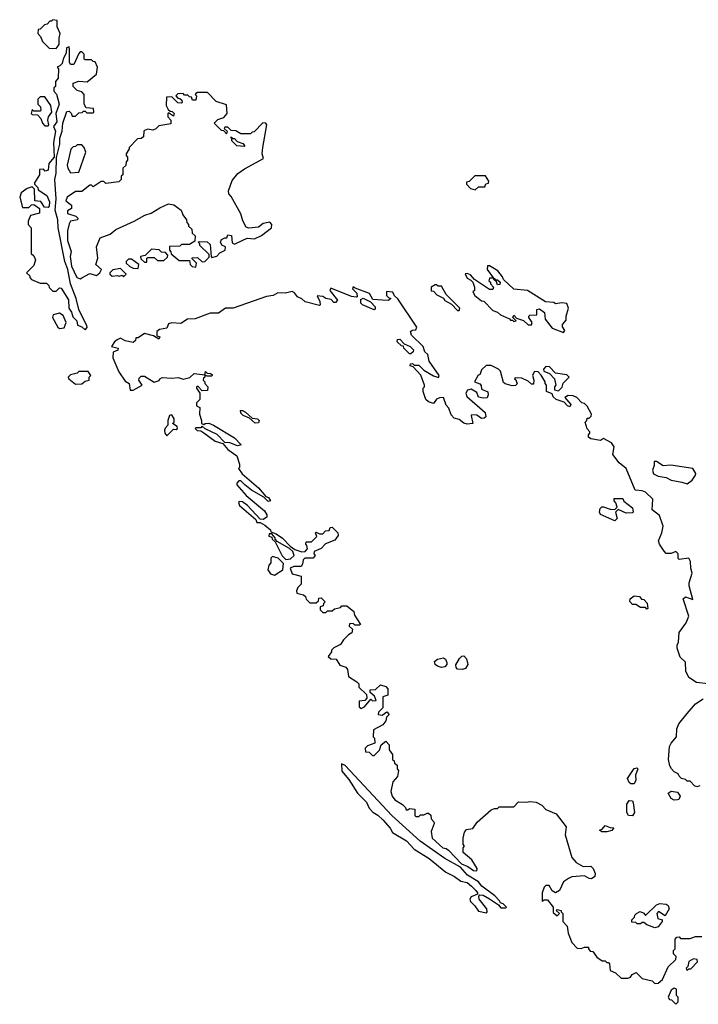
# Model space of a CAD drawing. Extents: x 2807299 to 2951576, y 860688 to 1033801.
# Tile 6 of 72: x 2926838 to 2931065, y 886810 to 892940. Entities that reach past the tile are written whole.
import ezdxf

# ---------------------------------------------------------------- set-up
doc = ezdxf.new("R2010")
doc.units = 0

msp = doc.modelspace()

# ---------------------------------------------------------------- linework, layer by layer
at = {"layer": '0CON10XD'}
for points in [[(2927065, 892760), (2927082.5, 892785), (2927082.5, 892825), (2927090, 892855), (2927070, 892895), (2927070, 892935), (2927045, 892940), (2927035, 892930), (2927025, 892930), (2927008.3, 892911.7), (2926991.7, 892908.3), (2926965, 892880), (2926951.7, 892878.3), (2926950, 892855), (2926967.5, 892835), (2926980, 892805), (2927021.7, 892761.7), (2927065, 892760)], [(2927245, 891010), (2927257, 891023), (2927256.7, 891035), (2927206.1, 891136.1), (2927190, 891205), (2927154.3, 891295), (2927136.7, 891385), (2927118, 891435), (2927078, 891645), (2927075.8, 891695), (2927058.8, 891755), (2927063.8, 891825), (2927056.2, 891945), (2927065.8, 891984.2), (2927067, 892083), (2927087.5, 892165), (2927088.3, 892201.7), (2927103, 892247), (2927106.2, 892295), (2927131.7, 892368.3), (2927145, 892370), (2927158.3, 892358.3), (2927165, 892340), (2927185, 892340), (2927205, 892360), (2927227, 892363), (2927235, 892370), (2927245, 892370), (2927255, 892360), (2927295, 892360), (2927300, 892365), (2927297, 892387), (2927251.7, 892391.7), (2927240, 892415), (2927240, 892475), (2927225, 892490), (2927195, 892500), (2927170, 892525), (2927170, 892545), (2927205, 892557.5), (2927257, 892553), (2927315, 892600), (2927322.5, 892645), (2927308.3, 892678.3), (2927295, 892680), (2927285, 892690), (2927245, 892690), (2927240, 892695), (2927240, 892725), (2927225, 892740), (2927215, 892740), (2927205, 892730), (2927175, 892660), (2927155, 892660), (2927147.5, 892675), (2927148.3, 892751.7), (2927145, 892770), (2927130, 892765), (2927127, 892733), (2927107.5, 892695), (2927101.7, 892668.3), (2927088.3, 892651.7), (2927070, 892645), (2927080, 892635), (2927077.5, 892575), (2927060, 892555), (2927060, 892525), (2927050, 892515), (2927050, 892495), (2927067, 892477), (2927082.5, 892415), (2927062.5, 892355), (2927068.8, 892305), (2927047.5, 892275), (2927060, 892245), (2927047.5, 892175), (2927052.5, 892085), (2927020, 892045), (2927015, 892003.3), (2926997, 891997), (2926985, 892010), (2926961.7, 892008.3), (2926960, 891975), (2926930, 891925), (2926930, 891915), (2926950, 891895), (2926951.7, 891881.7), (2927007.5, 891845), (2927022.5, 891805), (2927021.7, 891778.3), (2927015, 891770), (2926993, 891773), (2926968.3, 891808.3), (2926931.7, 891811.7), (2926930, 891885), (2926915, 891900), (2926885, 891890), (2926847, 891863), (2926837.5, 891835), (2926855, 891770), (2926895, 891770), (2926911.7, 891788.3), (2926925, 891790), (2926960, 891765), (2926960, 891735), (2926905, 891720), (2926890, 891685), (2926890, 891665), (2926910, 891645), (2926910, 891485), (2926925, 891470), (2926936.7, 891445), (2926925, 891410), (2926880, 891365), (2926900, 891345), (2926900, 891335), (2926911.7, 891321.7), (2926965, 891300), (2927005, 891300), (2927020, 891285), (2927021.7, 891271.7), (2927045, 891250), (2927065, 891250), (2927085, 891270), (2927095, 891267.5), (2927140.8, 891195), (2927143.6, 891143.6), (2927159.3, 891119.3), (2927169.3, 891089.3), (2927193.3, 891065), (2927197.5, 891037.5), (2927225, 891027.5), (2927245, 891010)], [(2927215, 891326.7), (2927225, 891333.3), (2927275, 891360), (2927315, 891347.5), (2927336.4, 891363.6), (2927347.5, 891385), (2927312.5, 891415), (2927323.8, 891455), (2927316.4, 891525), (2927338.5, 891581.5), (2927400.6, 891605), (2927436, 891634), (2927550, 891685), (2927617.2, 891722.8), (2927656.5, 891735), (2927710.4, 891769.6), (2927765, 891792.8), (2927798.2, 891788.2), (2927843.3, 891755), (2927853.8, 891725), (2927877.5, 891695), (2927878.3, 891678.3), (2927890, 891665), (2927890, 891655), (2927910, 891635), (2927911.7, 891611.7), (2927930, 891595), (2927928.3, 891561.7), (2927895, 891540), (2927845, 891540), (2927835, 891530), (2927771.7, 891528.3), (2927770, 891505), (2927780, 891495), (2927781.7, 891481.7), (2927831.7, 891441.7), (2927895, 891440), (2927900, 891415), (2927913, 891403), (2927935, 891400), (2927940, 891425), (2927911.7, 891451.7), (2927911.7, 891458.3), (2927945, 891460), (2927975, 891432.5), (2927990, 891435), (2928018.3, 891461.7), (2928018.3, 891478.3), (2927960, 891535), (2927960, 891545), (2927950, 891555), (2927955, 891560), (2928006.4, 891556.4), (2928025, 891540), (2928030, 891465), (2928035, 891460), (2928065, 891467.5), (2928085, 891487.5), (2928117.5, 891505), (2928120, 891525), (2928097, 891537), (2928087.5, 891555), (2928095, 891572.5), (2928115, 891582.5), (2928128.3, 891581.7), (2928135, 891600), (2928157, 891597), (2928161.7, 891551.7), (2928175, 891542.5), (2928188.3, 891548.3), (2928255, 891580), (2928300, 891575), (2928343.6, 891596.4), (2928406.4, 891643.6), (2928408.8, 891665), (2928395, 891680), (2928355, 891670.6), (2928325, 891648.2), (2928265, 891642), (2928248.8, 891648.8), (2928228.2, 891688.2), (2928215, 891731.2), (2928155, 891840), (2928140, 891855), (2928137.5, 891875), (2928160.6, 891939.4), (2928196.8, 891983.2), (2928238.2, 892011.8), (2928357.1, 892075), (2928348.8, 892105), (2928351.2, 892145), (2928376.7, 892285), (2928370, 892295), (2928353, 892297), (2928298.3, 892241.7), (2928285, 892240), (2928275, 892230), (2928215, 892230), (2928185, 892247.5), (2928155, 892250), (2928135, 892270), (2928115, 892270), (2928111.7, 892261.7), (2928130, 892245), (2928125, 892230), (2928108.3, 892248.3), (2928095, 892250), (2928050, 892295), (2928071.7, 892318.3), (2928108.3, 892331.7), (2928130, 892355), (2928125, 892410), (2928061.7, 892431.7), (2928007, 892487), (2927945, 892487.5), (2927935, 892480), (2927930, 892475), (2927940, 892465), (2927935, 892440), (2927915, 892440), (2927908.3, 892458.3), (2927895, 892460), (2927885, 892470), (2927865, 892470), (2927855, 892480), (2927821.7, 892478.3), (2927810, 892465), (2927821.7, 892451.7), (2927835, 892450), (2927848.3, 892438.3), (2927850, 892425), (2927845, 892420), (2927823, 892423), (2927785, 892460), (2927751.7, 892458.3), (2927750, 892405), (2927761.7, 892381.7), (2927775, 892370), (2927788.3, 892368.3), (2927800, 892355), (2927795, 892340), (2927765, 892360), (2927760, 892355), (2927760, 892335), (2927780, 892315), (2927778.3, 892291.7), (2927705, 892280), (2927685, 892260), (2927667, 892253), (2927635, 892257.5), (2927615, 892250), (2927610, 892245), (2927608.3, 892211.7), (2927595, 892200), (2927571.7, 892198.3), (2927520, 892145), (2927520, 892135), (2927500, 892105), (2927500, 892095), (2927510, 892085), (2927510, 892065), (2927500, 892055), (2927498.3, 892031.7), (2927480, 892015), (2927480, 891975), (2927470, 891965), (2927470, 891945), (2927455, 891930), (2927375, 891920), (2927361.7, 891931.7), (2927345, 891932.5), (2927295, 891900), (2927285, 891910), (2927275, 891910), (2927225, 891870), (2927185, 891870), (2927132.5, 891835), (2927125, 891812.5), (2927160, 891785), (2927160, 891765), (2927135, 891750), (2927135, 891732.5), (2927187, 891717), (2927200, 891705), (2927197, 891693), (2927154, 891686), (2927145, 891670), (2927136, 891625), (2927135.8, 891565), (2927157.3, 891497.3), (2927152.5, 891465), (2927161.2, 891405), (2927194.3, 891334.3), (2927215, 891326.7)], [(2927015, 892280), (2927020, 892285), (2927012.5, 892315), (2927017.5, 892335), (2927037.5, 892365), (2927032.5, 892405), (2926995, 892460), (2926965, 892460), (2926950, 892445), (2926950, 892415), (2926967, 892397), (2926970, 892375), (2926965, 892370), (2926925, 892370), (2926915, 892380), (2926910, 892355), (2926915, 892350), (2926948.3, 892348.3), (2926970, 892325), (2926980, 892295), (2926995, 892280), (2927015, 892280)], [(2928235, 892150), (2928190, 892155), (2928160, 892185), (2928160, 892200), (2928151.7, 892208.3), (2928158.3, 892208.3), (2928160, 892200), (2928175, 892200), (2928191.7, 892181.7), (2928228.3, 892168.3), (2928240, 892155), (2928235, 892150)], [(2927155, 891987.5), (2927205, 891990), (2927250, 892115), (2927240, 892145), (2927225, 892160), (2927195, 892160), (2927185, 892150), (2927171.7, 892148.3), (2927157, 892133), (2927133.1, 892035), (2927137.5, 892015), (2927155, 891987.5)], [(2929675, 891880), (2929695, 891900), (2929735, 891900), (2929741.7, 891918.3), (2929758.3, 891921.7), (2929760, 891935), (2929738.3, 891968.3), (2929673, 891967), (2929638.3, 891931.7), (2929621.7, 891928.3), (2929620, 891915), (2929645, 891890), (2929675, 891880)], [(2927630, 891430), (2927630, 891455), (2927635, 891460), (2927675, 891460), (2927695, 891440), (2927735, 891440), (2927758.3, 891461.7), (2927760, 891475), (2927745, 891490), (2927721.7, 891491.7), (2927707, 891507), (2927658.3, 891511.7), (2927618.3, 891471.7), (2927590, 891465), (2927591.7, 891451.7), (2927615, 891430), (2927625, 891430), (2927630, 891430)], [(2927575, 891390), (2927580, 891415), (2927535, 891450), (2927515, 891450), (2927500, 891435), (2927500, 891425), (2927523, 891403), (2927543.6, 891393.6), (2927575, 891390)], [(2927485, 891340), (2927500, 891355), (2927465, 891390), (2927418.3, 891381.7), (2927400, 891365), (2927400, 891355), (2927413, 891343), (2927445, 891347.5), (2927457.5, 891342.5), (2927475, 891350), (2927485, 891340)], [(2930225, 890992.5), (2930232.5, 891005), (2930218.3, 891028.3), (2930218.3, 891041.7), (2930241.7, 891068.3), (2930242.5, 891095), (2930255.8, 891144.2), (2930245, 891173.3), (2930215, 891177.5), (2930175, 891170), (2930165, 891180), (2930113, 891183), (2930000, 891255), (2929915, 891262.5), (2929851.7, 891321.7), (2929845, 891340), (2929816.4, 891376.4), (2929765, 891407.5), (2929751.7, 891408.3), (2929750, 891385), (2929790, 891330), (2929798.3, 891328.3), (2929800, 891320), (2929815, 891320), (2929830, 891305), (2929828.3, 891291.7), (2929815, 891290), (2929808.3, 891308.3), (2929791.7, 891321.7), (2929790, 891330), (2929765, 891330), (2929760, 891315), (2929770, 891305), (2929770, 891295), (2929790, 891275), (2929785, 891260), (2929765, 891260), (2929745, 891272.5), (2929671.7, 891321.7), (2929645, 891352.5), (2929625, 891360), (2929613, 891357), (2929625, 891330), (2929648.3, 891318.3), (2929660, 891305), (2929670, 891275), (2929670, 891255), (2929660, 891245), (2929673.6, 891223.6), (2929715, 891190), (2929728.3, 891188.3), (2929785, 891130), (2929815, 891120), (2929833, 891103), (2929888.3, 891078.3), (2929895, 891070), (2929908.3, 891068.3), (2929915, 891060), (2929930, 891065), (2929910, 891085), (2929915, 891100), (2929931.7, 891081.7), (2929977, 891067), (2930005, 891040), (2930025, 891040), (2930030, 891055), (2930010, 891085), (2930010, 891095), (2930015, 891100), (2930058.3, 891101.7), (2930060, 891135), (2930075, 891140), (2930107, 891117), (2930110, 891075), (2930155, 891020), (2930225, 890992.5)], [(2931126, 888805), (2931053, 888813), (2931005.4, 888845.4), (2930986.5, 888885), (2930985, 888940), (2930951.7, 888971.7), (2930933, 889027), (2930933.6, 889046.4), (2930942.5, 889065), (2930946.7, 889125), (2930990, 889185), (2931006.4, 889226.4), (2930970, 889335), (2930985, 889347.5), (2931030, 889330), (2931007.5, 889415), (2931007.5, 889435), (2931026.7, 889495), (2931017.5, 889525), (2931017, 889567), (2931005, 889587.5), (2930945, 889580), (2930940, 889585), (2930940, 889615), (2930925, 889630), (2930895, 889617.5), (2930865, 889617.5), (2930851.7, 889631.7), (2930822.5, 889675), (2930816.7, 889695), (2930837.5, 889745), (2930846.4, 889786.4), (2930823.6, 889853.6), (2930778.3, 889888.3), (2930782.5, 889955), (2930735, 889997.5), (2930715, 890007.5), (2930671.7, 890011.7), (2930616, 890145), (2930572, 890182), (2930533, 890233), (2930540.7, 890280.7), (2930525, 890306), (2930475, 890332.5), (2930455, 890320), (2930395, 890330), (2930381.7, 890341.7), (2930380, 890355), (2930390, 890365), (2930390, 890375), (2930373, 890393), (2930360, 890435), (2930370, 890445), (2930371.7, 890458.3), (2930385, 890460), (2930398.3, 890471.7), (2930400, 890485), (2930373, 890533), (2930355, 890550), (2930340, 890555), (2930308.3, 890588.3), (2930285, 890597.5), (2930255, 890600), (2930233, 890587), (2930270, 890545), (2930265, 890530), (2930250, 890535), (2930228.3, 890558.3), (2930180, 890575), (2930161.7, 890591.7), (2930155, 890610), (2930120, 890625), (2930120, 890665), (2930110, 890675), (2930110, 890685), (2930087, 890727), (2930067, 890747), (2930045, 890750), (2930032.5, 890727.5), (2930040, 890695), (2930038.3, 890671.7), (2930025, 890670), (2930005, 890690), (2929965, 890707.5), (2929925, 890710), (2929920, 890705), (2929928.3, 890698.3), (2929937, 890673), (2929927, 890663), (2929905, 890660), (2929862.5, 890672.5), (2929851.7, 890681.7), (2929831.7, 890751.7), (2929820, 890765), (2929775, 890787.5), (2929743, 890787), (2929715, 890760), (2929705, 890730), (2929693.6, 890726.4), (2929670, 890685), (2929703, 890673), (2929711.7, 890661.7), (2929715, 890640), (2929753, 890623), (2929756.2, 890605), (2929750, 890585), (2929727, 890583), (2929695, 890590), (2929685, 890620), (2929649.3, 890639.3), (2929627, 890633), (2929617.5, 890615), (2929623.6, 890593.6), (2929737.5, 890495), (2929741.7, 890468.3), (2929731.7, 890458.3), (2929715, 890457.5), (2929685, 890477.5), (2929655, 890480), (2929650, 890475), (2929660, 890425), (2929625, 890422.5), (2929605, 890427.5), (2929575, 890450), (2929545, 890460), (2929525, 890480), (2929511.7, 890521.7), (2929495, 890540), (2929477, 890587), (2929453.6, 890586.4), (2929435, 890577.5), (2929415, 890550), (2929385, 890560), (2929367.5, 890575), (2929350, 890625), (2929350, 890645), (2929360, 890655), (2929360, 890665), (2929337, 890727), (2929288.3, 890778.3), (2929270, 890785), (2929271.7, 890798.3), (2929285, 890800), (2929295, 890790), (2929325, 890790), (2929355, 890757.5), (2929415, 890723.3), (2929447.5, 890712.5), (2929450, 890725), (2929387.5, 890815), (2929380, 890855), (2929361.7, 890871.7), (2929350, 890905), (2929277.5, 890975), (2929271.7, 890998.3), (2929283, 891007), (2929305, 891010), (2929312.5, 891025), (2929193, 891203), (2929171.7, 891221.7), (2929163, 891243), (2929122.5, 891247.5), (2929123, 891223), (2929135, 891210), (2929150, 891205), (2929135, 891192.5), (2929097, 891193), (2929037.5, 891197.5), (2929015.8, 891235.8), (2928927.5, 891267.5), (2928915, 891277.5), (2928910, 891265), (2928937, 891237), (2928940, 891215), (2928935, 891212.5), (2928905, 891216.2), (2928775, 891267.5), (2928770, 891255), (2928817, 891193), (2928805, 891180), (2928795, 891180), (2928777, 891197), (2928745, 891203.3), (2928725, 891216.7), (2928690, 891220), (2928707.5, 891185), (2928710, 891165), (2928705, 891160), (2928615, 891182.5), (2928595, 891202.5), (2928567.5, 891215), (2928549.3, 891239.3), (2928535, 891247.5), (2928493, 891237), (2928445, 891240), (2928417, 891223), (2928375, 891216.7), (2928166.4, 891143.6), (2928120, 891145), (2928077, 891113), (2928025, 891113.3), (2927931.7, 891078.3), (2927883.6, 891076.4), (2927841.7, 891048.3), (2927785, 891053.3), (2927765, 891047.5), (2927755, 891020), (2927708.3, 891011.7), (2927691.7, 890998.3), (2927691.7, 890971.7), (2927710, 890965), (2927705, 890950), (2927671.7, 890971.7), (2927615, 890986.7), (2927575, 890960), (2927561.7, 890958.3), (2927558.3, 890941.7), (2927545, 890930), (2927495, 890940), (2927465, 890957.5), (2927445, 890947.5), (2927427.5, 890935), (2927410, 890905), (2927450, 890895), (2927448.3, 890881.7), (2927420, 890870), (2927418.8, 890835), (2927455, 890747.5), (2927495, 890690), (2927520, 890675), (2927525, 890632.5), (2927545, 890632.5), (2927600, 890665), (2927580, 890695), (2927581.7, 890708.3), (2927595, 890720), (2927615, 890720), (2927675, 890683.3), (2927706.7, 890693.3), (2927710, 890705), (2927725, 890712.5), (2927785, 890707.5)], [(2929575, 891130), (2929580, 891145), (2929495, 891230), (2929465, 891280), (2929445, 891280), (2929435, 891290), (2929425, 891290), (2929400, 891275), (2929401.7, 891251.7), (2929415, 891250), (2929437, 891227), (2929476.7, 891206.7), (2929485, 891192.5), (2929528.3, 891168.3), (2929565, 891130), (2929575, 891130)], [(2929045, 891133.3), (2928973.9, 891163.9), (2928963.3, 891175), (2928961.7, 891198.3), (2928976.4, 891206.4), (2929023, 891183), (2929051.7, 891151.7), (2929051.7, 891138.3), (2929045, 891133.3)], [(2927085, 891017.5), (2927115, 891022.5), (2927127.5, 891055), (2927109.3, 891099.3), (2927085, 891112.5), (2927047, 891103), (2927041.2, 891085), (2927075, 891026.7), (2927085, 891017.5)], [(2929275, 890860), (2929265, 890860), (2929230, 890895), (2929228.3, 890908.3), (2929215, 890910), (2929190, 890935), (2929191.7, 890948.3), (2929205, 890950), (2929231.7, 890921.7), (2929270, 890905), (2929290, 890885), (2929288.3, 890871.7), (2929275, 890860)], [(2930195, 890630), (2930217, 890653), (2930223.6, 890676.4), (2930260, 890715), (2930245, 890730), (2930175, 890740), (2930138.3, 890778.3), (2930115, 890780), (2930100, 890765), (2930101.7, 890751.7), (2930138.3, 890738.3), (2930170, 890705), (2930177.5, 890665), (2930170, 890655), (2930170, 890635), (2930195, 890630)], [(2927185, 890670), (2927225, 890672.5), (2927245, 890690), (2927270, 890695), (2927270, 890715), (2927280, 890725), (2927265, 890750), (2927205, 890750), (2927195, 890740), (2927155, 890730), (2927140, 890715), (2927143.6, 890703.6), (2927185, 890670)], [(2927785, 890707.5), (2927825, 890712.5), (2927855, 890702.5), (2927897, 890713), (2927925, 890737.5), (2927990, 890730), (2927995, 890750), (2928005, 890740), (2928027, 890737), (2928038.3, 890728.3), (2928035, 890720), (2928005, 890720), (2927990, 890730), (2927990, 890715), (2927982.5, 890707.5), (2927980, 890695), (2927990, 890685), (2927990, 890675), (2928010, 890655), (2928008.3, 890631.7), (2927975, 890630), (2927948.3, 890658.3), (2927940, 890655), (2927940, 890645), (2927960, 890615), (2927960, 890575), (2927940, 890555), (2927940, 890535), (2927960, 890525), (2927957.5, 890485), (2927970, 890445), (2927970, 890425), (2927985, 890420), (2927993, 890427), (2928015, 890428.8), (2928045, 890416.2), (2928175, 890336.7), (2928217.5, 890292.5), (2928195, 890287.5), (2928146.1, 890306.1), (2928115, 890307.5), (2928068.3, 890358.3), (2927993, 890393), (2927975, 890410), (2927965, 890400), (2927935, 890400), (2927930, 890395), (2927943, 890383), (2927965, 890380), (2927985, 890367.5), (2928055, 890316.7), (2928102.5, 890302.5), (2928133.3, 890265), (2928190, 890225), (2928207, 890173), (2928207.5, 890152.5), (2928200, 890145), (2928223.6, 890113.6), (2928325, 890026.2), (2928371.7, 889971.7), (2928387.5, 889965), (2928400, 889945), (2928385, 889940), (2928357.5, 889967.5), (2928281.7, 890011.7), (2928240, 890045), (2928215, 890070), (2928201.7, 890068.3), (2928190, 890055), (2928190, 890045), (2928248.3, 889978.3), (2928363, 889883), (2928377, 889857), (2928377, 889843), (2928355, 889827.5), (2928335, 889830), (2928257.5, 889915), (2928225, 889937.5), (2928205, 889940), (2928200, 889935), (2928207.5, 889915), (2928308.3, 889828.3), (2928315, 889810), (2928335, 889810), (2928365, 889792.5), (2928400, 889765), (2928401.7, 889751.7), (2928435, 889740), (2928475, 889712.5), (2928521.7, 889661.7), (2928551.7, 889641.7), (2928595, 889627.5), (2928615, 889630), (2928630, 889645), (2928627, 889667), (2928620, 889675), (2928621.7, 889688.3), (2928655, 889690), (2928688.3, 889721.7), (2928680, 889745), (2928685, 889750), (2928705, 889740), (2928725, 889740), (2928743, 889757), (2928765, 889760), (2928771.7, 889778.3), (2928785, 889780), (2928820, 889745), (2928821.7, 889728.3), (2928800, 889700), (2928743, 889677), (2928715, 889647.5), (2928671.7, 889628.3), (2928670, 889615), (2928677.5, 889605), (2928665, 889587.5), (2928613, 889587), (2928603, 889577), (2928599.3, 889550.7), (2928590, 889535), (2928545, 889536.7), (2928522.5, 889525), (2928535, 889490), (2928590, 889475), (2928590, 889425), (2928570, 889405), (2928562.5, 889385), (2928565, 889370), (2928605, 889360), (2928618.3, 889348.3), (2928621.7, 889331.7), (2928645, 889310), (2928685, 889310), (2928698.3, 889321.7), (2928701.7, 889338.3), (2928715, 889340), (2928740, 889315), (2928730, 889305), (2928728.3, 889291.7), (2928710, 889285), (2928710, 889265), (2928725, 889250), (2928745, 889250), (2928755, 889260), (2928785, 889260), (2928798.3, 889271.7), (2928835, 889280), (2928845, 889290), (2928875, 889290), (2928920, 889255), (2928923, 889233), (2928960, 889175), (2928955, 889170), (2928925, 889170), (2928915, 889180), (2928891.7, 889178.3), (2928890, 889165), (2928910, 889145), (2928907, 889123), (2928885, 889110), (2928855, 889080), (2928835, 889050), (2928795, 889030), (2928780, 889015), (2928780, 889005), (2928760, 888975), (2928775, 888960), (2928808.3, 888958.3), (2928831.7, 888921.7), (2928868.3, 888908.3), (2928880, 888895), (2928885, 888850), (2928938.3, 888818.3), (2928950, 888805), (2928950, 888785), (2928998.3, 888738.3), (2929000, 888715), (2928988.3, 888701.7), (2928951.7, 888698.3), (2928951.7, 888661.7), (2928965, 888652.5), (2928985, 888662.5), (2929025, 888710), (2929035, 888700), (2929058.3, 888701.7), (2929048.3, 888728.3), (2929021.7, 888751.7), (2929021.7, 888768.3), (2929055, 888770), (2929085, 888800), (2929118.3, 888788.3), (2929130, 888775), (2929130, 888735), (2929100, 888725), (2929100, 888655), (2929071.7, 888628.3), (2929070, 888615), (2929095, 888610), (2929125, 888630), (2929140, 888615), (2929121.7, 888598.3), (2929117.5, 888575), (2929099.3, 888550.7), (2929041.7, 888518.3), (2929040, 888475), (2929047, 888467), (2929050, 888435), (2929005, 888420), (2928990, 888405), (2928991.7, 888381.7), (2929015, 888380), (2929035, 888360), (2929045, 888360), (2929078.3, 888391.7), (2929090, 888425), (2929118.3, 888448.3), (2929140, 888425), (2929140, 888395), (2929160, 888365), (2929160, 888335), (2929170, 888325), (2929171.7, 888311.7), (2929188.3, 888298.3), (2929190, 888275), (2929197.5, 888265), (2929191.7, 888228.3), (2929162.5, 888195), (2929150, 888135), (2929157.5, 888105), (2929175, 888082.5), (2929223, 888053), (2929240, 888035), (2929245, 888020), (2929255, 888020), (2929265, 888030), (2929300, 888025), (2929300, 887985), (2929305, 887980), (2929325, 887980), (2929335, 887990), (2929355, 887990), (2929375, 888000), (2929385, 888000), (2929398.3, 887988.3), (2929400, 887965), (2929417, 887947), (2929420, 887935), (2929400, 887885), (2929407.5, 887845), (2929473.8, 887783.8), (2929495, 887780), (2929509.3, 887769.3), (2929590, 887685), (2929628.3, 887668.3), (2929665, 887643.3), (2929685, 887640), (2929687.5, 887655), (2929655, 887710), (2929600, 887755), (2929600, 887785), (2929607.5, 887795), (2929600, 887805), (2929600, 887845), (2929608.3, 887881.7), (2929621.2, 887898.8), (2929660, 887905), (2929687, 887943), (2929775, 888020), (2929795, 888030), (2929815, 888030), (2929825, 888040), (2929915, 888040), (2929945, 888070), (2929995, 888067.5), (2930015, 888072.5), (2930055, 888067.5), (2930089.3, 888049.3), (2930115, 888022.5), (2930180, 887995), (2930242.5, 887915), (2930236.2, 887865), (2930277.5, 887725), (2930303.6, 887693.6), (2930348.3, 887668.3), (2930395, 887670), (2930410, 887655), (2930422.5, 887625), (2930420, 887605), (2930399.3, 887590.7), (2930385, 887592.5), (2930355, 887610), (2930277, 887603), (2930256.4, 887593.6), (2930225, 887572.5), (2930200.5, 887519.5), (2930175, 887503.3), (2930155, 887517.5), (2930135, 887550), (2930115, 887550), (2930105, 887540), (2930092.5, 887505), (2930091.7, 887451.7), (2930105, 887460), (2930125, 887460), (2930160, 887415), (2930161.7, 887381.7), (2930185, 887360), (2930200, 887375), (2930180, 887395), (2930185, 887400), (2930210, 887395), (2930210, 887385), (2930220, 887375), (2930220, 887325), (2930247.5, 887297.5), (2930253.6, 887253.6), (2930277.5, 887195), (2930309.3, 887159.3), (2930335, 887156.7), (2930355, 887166.7), (2930380, 887165), (2930380, 887155), (2930391.7, 887141.7), (2930408.3, 887138.3), (2930433.6, 887103.6), (2930465, 887080), (2930485, 887080), (2930495, 887070), (2930505, 887070), (2930511.7, 887061.7), (2930515, 887020), (2930550, 887005), (2930585, 886972.5), (2930625, 886972.5), (2930641.7, 886978.3), (2930653.6, 886996.4), (2930677.5, 887007.5), (2930715, 886970), (2930777, 886957), (2930795, 886940), (2930815, 886942.5)], [(2928305, 890427.5), (2928268.3, 890458.3), (2928230, 890475), (2928215, 890490), (2928213.3, 890506.7), (2928225, 890507.5), (2928245, 890497.5), (2928285, 890460), (2928320, 890455), (2928330, 890445), (2928325, 890430), (2928305, 890427.5)], [(2927755, 890350), (2927795, 890390), (2927811.7, 890388.3), (2927820, 890395), (2927818.3, 890408.3), (2927790, 890425), (2927800, 890435), (2927800, 890455), (2927785, 890480), (2927770, 890475), (2927760, 890445), (2927760, 890415), (2927743, 890397), (2927740, 890385), (2927742.5, 890365), (2927755, 890350)], [(2930995, 890050), (2931026.4, 890073.6), (2931047.5, 890105), (2931050, 890115), (2931030, 890145), (2930893, 890167), (2930845, 890162.5), (2930805, 890190), (2930790, 890190), (2930790, 890165), (2930780, 890135), (2930785, 890112.5), (2930815, 890097.5), (2930865, 890090), (2930895, 890072.5), (2930961.7, 890061.7), (2930995, 890050)], [(2930545, 889820), (2930455, 889860), (2930450, 889875), (2930453, 889897), (2930463, 889907), (2930475, 889907.5), (2930515, 889892.5), (2930545, 889890), (2930560, 889905), (2930551.7, 889931.7), (2930540, 889945), (2930541.7, 889958.3), (2930595, 889960), (2930601.7, 889941.7), (2930655, 889900), (2930660, 889875), (2930655, 889870), (2930615, 889867.5), (2930565, 889890), (2930550, 889875), (2930560, 889835), (2930545, 889820)], [(2928495, 889580), (2928525, 889582.5), (2928547.5, 889605), (2928538.3, 889628.3), (2928518.3, 889648.3), (2928441.7, 889691.7), (2928430, 889705), (2928430, 889715), (2928408.3, 889738.3), (2928391.7, 889738.3), (2928390, 889725), (2928408.3, 889718.3), (2928410, 889705), (2928428.3, 889688.3), (2928471.7, 889601.7), (2928495, 889580)], [(2928425, 889482.5), (2928477.5, 889515), (2928480, 889555), (2928448.3, 889588.3), (2928412.5, 889597.5), (2928403, 889587), (2928401.7, 889558.3), (2928390, 889545), (2928382.5, 889515), (2928400.7, 889490.7), (2928425, 889482.5)], [(2930745, 889270), (2930735, 889280), (2930705, 889280), (2930675, 889300), (2930655, 889300), (2930638.3, 889318.3), (2930640, 889335), (2930665, 889352.5), (2930698.3, 889348.3), (2930711.7, 889331.7), (2930725, 889330), (2930747, 889307), (2930750, 889275), (2930745, 889270)], [(2929595, 888894), (2929565, 888896.7), (2929556.1, 888906.1), (2929553.6, 888923.6), (2929577, 888963), (2929591.7, 888978.3), (2929605, 888980), (2929621.7, 888961.7), (2929628.6, 888925), (2929615, 888901.2), (2929595, 888894)], [(2929465, 888907.8), (2929440, 888915), (2929425.8, 888925.8), (2929422, 888945), (2929440.3, 888959.7), (2929478.1, 888968.1), (2929489.5, 888959.5), (2929498.3, 888938.3), (2929497.5, 888925), (2929485, 888911.4), (2929465, 888907.8)], [(2931075, 888170), (2931055, 888163.3), (2931040.7, 888170.7), (2931015, 888200), (2930995, 888200), (2930985, 888210), (2930960, 888215), (2930945, 888230), (2930940, 888245), (2930915, 888257.5), (2930897.5, 888275), (2930887.5, 888295), (2930880, 888335), (2930885.7, 888415), (2930895, 888436.2), (2930930, 888475), (2930931.2, 888525), (2930944.3, 888555.7), (2930995, 888621.2), (2931048.3, 888681.7), (2931095, 888712)], [(2929745, 887380), (2929750, 887385), (2929746.7, 887405), (2929700, 887465), (2929697, 887483), (2929705, 887492.5), (2929725, 887490), (2929765, 887467.5), (2929820, 887430), (2929835, 887410), (2929865, 887410), (2929870, 887415), (2929850, 887435), (2929831.7, 887441.7), (2929827.5, 887455), (2929797.5, 887485), (2929716.1, 887546.1), (2929695, 887572.5), (2929627.5, 887615), (2929583, 887663), (2929485, 887717.5), (2929333.3, 887825), (2929155.8, 887985.8), (2928865, 888297.5), (2928843, 888307), (2928845, 888262.5), (2928888.9, 888208.9), (2928942.9, 888125), (2928997.5, 888067.5), (2929015, 888031.2), (2929036.9, 888006.9), (2929068.5, 887988.5), (2929098.9, 887958.9), (2929145, 887906.7), (2929160, 887880), (2929246.9, 887826.9), (2929295, 887775.7), (2929387.8, 887717.8), (2929492.7, 887632.7), (2929546.1, 887606.1), (2929585, 887577.5), (2929625, 887567.5), (2929652.5, 887545), (2929679.3, 887519.3), (2929690, 887505), (2929690, 887495), (2929650.7, 887479.3), (2929642.5, 887465), (2929645, 887450), (2929673, 887423), (2929695, 887390), (2929745, 887380)], [(2930665, 888182.5), (2930645, 888183.3), (2930635, 888190), (2930623.8, 888215), (2930665, 888277.5), (2930682.5, 888282.5), (2930687.5, 888275), (2930673.8, 888236.2), (2930676.7, 888205), (2930665, 888182.5)], [(2930915, 888080.6), (2930895, 888090.8), (2930877.5, 888125), (2930896.4, 888136.4), (2930935, 888130), (2930951.2, 888105), (2930944, 888086), (2930935, 888082), (2930915, 888080.6)], [(2930655, 887982.5), (2930630, 887985), (2930620, 888005), (2930620, 888055), (2930635, 888078.8), (2930655, 888077.5), (2930658.8, 888065), (2930666.7, 888005), (2930655, 887982.5)], [(2930463, 887883), (2930450, 887895), (2930465, 887900), (2930485, 887922.5), (2930515, 887910), (2930538.3, 887908.3), (2930527, 887893), (2930495, 887883.3), (2930463, 887883)], [(2930795, 887286.7), (2930743.8, 887303.8), (2930725, 887320), (2930715, 887320), (2930705, 887310), (2930685, 887310), (2930675, 887320), (2930651.7, 887321.7), (2930650, 887335), (2930668.3, 887351.7), (2930670, 887365), (2930680, 887375), (2930703, 887387), (2930726.4, 887376.4), (2930735, 887362.5), (2930805, 887430), (2930825, 887437.5), (2930865, 887432.5), (2930877.5, 887425), (2930882.5, 887405), (2930858.3, 887361.7), (2930817, 887387), (2930807.5, 887375), (2930813.3, 887345), (2930840, 887335), (2930840, 887325), (2930815, 887292.5), (2930795, 887286.7)], [(2930815, 886942.5), (2930842.5, 886965), (2930877, 887043), (2930925, 887090), (2930927.5, 887107.5), (2930910, 887125), (2930910, 887145), (2930920, 887155), (2930920, 887215), (2930931.7, 887228.3), (2930945, 887230), (2930955, 887220), (2931015, 887220), (2931048.3, 887231.7), (2931087, 887233)], [(2930995, 887020), (2931005, 887030), (2931018.3, 887031.7), (2931060, 887075), (2931058.3, 887088.3), (2931035, 887092.5), (2931005, 887077.5), (2931000, 887045), (2930990, 887035), (2930995, 887020)], [(2930925, 886810), (2930940, 886825), (2930940, 886855), (2930930, 886865), (2930930, 886905), (2930915, 886910), (2930895, 886897.5), (2930877.5, 886855), (2930885, 886840), (2930898.3, 886838.3), (2930925, 886810)]]:
    msp.add_lwpolyline(points, dxfattribs=at)

doc.saveas('drawing.dxf')
